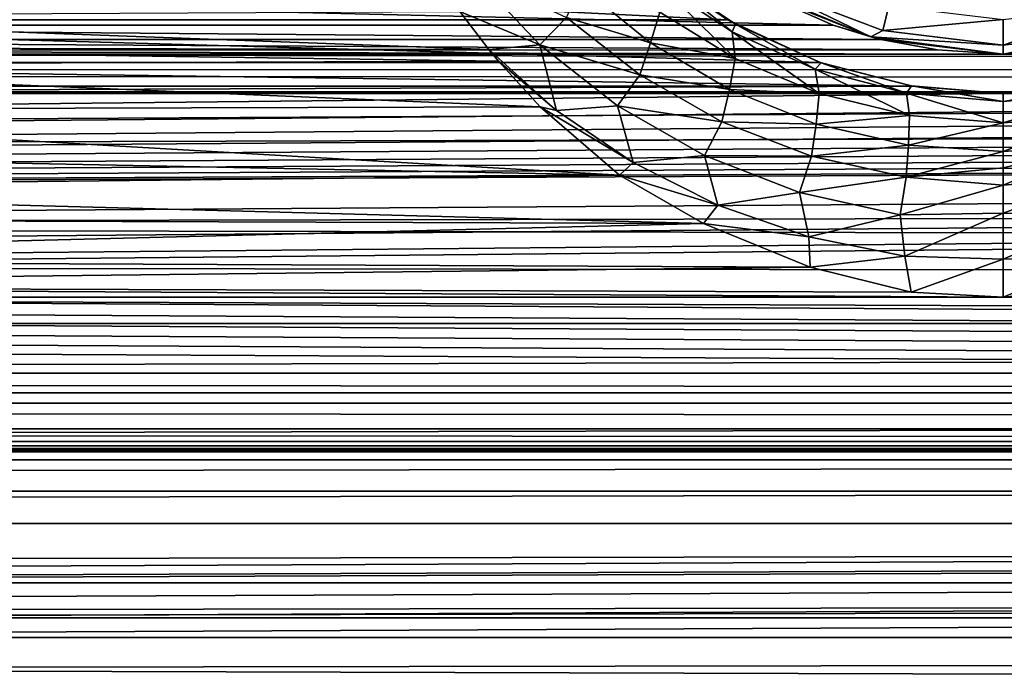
# Model space of a CAD drawing. Header units: metres. Extents: x -95 to 103, y -12 to 12.
# Tile 132 of 256: x -56.7 to -54.2, y -10 to -8.35. Entities that reach past the tile are written whole.
import ezdxf

# ---------------------------------------------------------------- set-up
doc = ezdxf.new("R2010")
doc.units = ezdxf.units.M
doc.layers.add('solid_P74500', color=7, linetype='CONTINUOUS')
doc.layers.add('solid_P74500_01', color=7, linetype='CONTINUOUS')

msp = doc.modelspace()

# ---------------------------------------------------------------- linework, layer by layer
at = {"layer": 'solid_P74500'}
for points in [[(-11.7, -9.123637, 0.5), (-88, -5.05, 0.5), (-88, -9.123637, 0.5)], [(-11.7, -9.123637, 0.5), (-12.2, -5.05, 0.5), (-88, -5.05, 0.5)], [(92.5, -7.774915, 9.787399), (-94.018356, -7.322209, 10.130905), (-94.018356, -8.811388, 8.866197)], [(92.5, -9.19602, 8.466393), (92.5, -7.774915, 9.787399), (-94.018356, -8.811388, 8.866197)], [(-54.90012, -8.352461, -7.904833), (-58.269951, -8.186581, -8.076503), (-58.500992, -8.353099, -7.904159)], [(-54.90012, -8.352461, -7.904833), (-55.130775, -8.185938, -8.077154), (-58.269951, -8.186581, -8.076503)], [(-55.079613, -8.229166, -8.787816), (-55.130775, -8.185938, -8.077154), (-54.90012, -8.352461, -7.904833)], [(-55.376476, -8.415764, -9.21417), (-55.579594, -8.331425, -9.318657), (-55.546673, -8.235857, -9.387654)], [(-55.376476, -8.415764, -9.21417), (-55.546673, -8.235857, -9.387654), (-55.30904, -8.346435, -9.210529)], [(-54.879986, -8.363772, -8.627856), (-55.079613, -8.229166, -8.787816), (-54.90012, -8.352461, -7.904833)], [(-54.887962, -8.382932, -8.750452), (-55.079613, -8.229166, -8.787816), (-54.879986, -8.363772, -8.627856)], [(-55.073193, -8.260941, -8.901859), (-55.079613, -8.229166, -8.787816), (-54.887962, -8.382932, -8.750452)], [(-58.56179, -8.272575, -5.438244), (-54.63176, -8.366207, -5.293069), (-58.768238, -8.366207, -5.293069)], [(-54.824001, -8.280449, -5.426179), (-54.63176, -8.366207, -5.293069), (-58.56179, -8.272575, -5.438244)], [(-55.272934, -8.267124, -9.196605), (-55.095535, -8.411347, -9.031302), (-55.30904, -8.346435, -9.210529)], [(-55.072063, -8.333528, -8.979063), (-55.095535, -8.411347, -9.031302), (-55.272934, -8.267124, -9.196605)], [(-55.073193, -8.260941, -8.901859), (-54.880692, -8.451077, -8.831283), (-55.072063, -8.333528, -8.979063)], [(-55.073193, -8.260941, -8.901859), (-54.887962, -8.382932, -8.750452), (-54.880692, -8.451077, -8.831283)], [(-54.536465, -8.395703, -11.5), (-54.824001, -8.280449, -5.426179), (-54.849998, -8.265833, -11.5)], [(-54.793568, -8.270952, -11.614588), (-54.536465, -8.395703, -11.5), (-54.849998, -8.265833, -11.5)], [(-54.793568, -8.270952, -11.614588), (-54.505669, -8.380139, -11.614588), (-54.536465, -8.395703, -11.5)], [(-54.490101, -8.316991, -11.712049), (-54.505669, -8.380139, -11.614588), (-54.793568, -8.270952, -11.614588)], [(-54.536465, -8.395703, -11.5), (-54.63176, -8.366207, -5.293069), (-54.824001, -8.280449, -5.426179)], [(-54.490101, -8.316991, -11.712049), (-54.200001, -8.352216, -11.712049), (-54.505669, -8.380139, -11.614588)], [(-54.200001, -8.417253, -11.614588), (-54.200001, -8.352216, -11.712049), (-53.909897, -8.316991, -11.712049)], [(-53.894333, -8.380139, -11.614588), (-54.200001, -8.417253, -11.614588), (-53.909897, -8.316991, -11.712049)], [(-55.505951, -8.428061, -9.231348), (-57.887218, -8.422953, -9.236009), (-57.825809, -8.342334, -9.308892)], [(-55.579594, -8.331425, -9.318657), (-55.505951, -8.428061, -9.231348), (-57.825809, -8.342334, -9.308892)], [(-55.376476, -8.415764, -9.21417), (-55.505951, -8.428061, -9.231348), (-55.579594, -8.331425, -9.318657)], [(-55.376476, -8.415764, -9.21417), (-55.30904, -8.346435, -9.210529), (-55.122952, -8.492521, -9.049715)], [(-55.095535, -8.411347, -9.031302), (-55.122952, -8.492521, -9.049715), (-55.30904, -8.346435, -9.210529)], [(-55.072063, -8.333528, -8.979063), (-54.880692, -8.451077, -8.831283), (-55.095535, -8.411347, -9.031302)], [(-58.890484, -8.402635, -5.250264), (-58.768238, -8.366207, -5.293069), (-54.510967, -8.402259, -5.250598)], [(-58.768238, -8.366207, -5.293069), (-54.63176, -8.366207, -5.293069), (-54.510967, -8.402259, -5.250598)], [(-54.664738, -8.460627, -7.788954), (-58.500992, -8.353099, -7.904159), (-58.736813, -8.461158, -7.788376)], [(-54.664738, -8.460627, -7.788954), (-54.90012, -8.352461, -7.904833), (-58.500992, -8.353099, -7.904159)], [(-54.879986, -8.363772, -8.627856), (-54.90012, -8.352461, -7.904833), (-54.664738, -8.460627, -7.788954)], [(-54.887962, -8.382932, -8.750452), (-54.879986, -8.363772, -8.627856), (-54.677387, -8.477635, -8.627125)], [(-54.661911, -8.461604, -8.506887), (-54.879986, -8.363772, -8.627856), (-54.664738, -8.460627, -7.788954)], [(-54.677387, -8.477635, -8.627125), (-54.879986, -8.363772, -8.627856), (-54.661911, -8.461604, -8.506887)], [(-54.536465, -8.395703, -11.5), (-54.510967, -8.402259, -5.250598), (-54.63176, -8.366207, -5.293069)], [(-54.505669, -8.380139, -11.614588), (-54.200001, -8.352216, -11.712049), (-54.200001, -8.417253, -11.614588)], [(-54.887962, -8.382932, -8.750452), (-54.667824, -8.539995, -8.712267), (-54.880692, -8.451077, -8.831283)], [(-54.887962, -8.382932, -8.750452), (-54.677387, -8.477635, -8.627125), (-54.667824, -8.539995, -8.712267)], [(-54.505669, -8.380139, -11.614588), (-54.200001, -8.417253, -11.614588), (-54.536465, -8.395703, -11.5)], [(-54.536465, -8.395703, -11.5), (-54.200001, -8.44, -11.5), (-54.510967, -8.402259, -5.250598)], [(-54.536465, -8.395703, -11.5), (-54.200001, -8.417253, -11.614588), (-54.200001, -8.44, -11.5)], [(-54.200001, -8.44, -11.5), (-54.200001, -8.417253, -11.614588), (-53.894333, -8.380139, -11.614588)], [(-53.863537, -8.395703, -11.5), (-54.200001, -8.44, -11.5), (-53.894333, -8.380139, -11.614588)], [(-53.863537, -8.395703, -11.5), (-54.035107, -8.429509, -5.230221), (-54.200001, -8.44, -5.224123)], [(-53.863537, -8.395703, -11.5), (-54.200001, -8.44, -5.224123), (-54.200001, -8.44, -11.5)], [(-59.035107, -8.429509, -5.230221), (-58.890484, -8.402635, -5.250264), (-54.3671, -8.429217, -5.230403)], [(-58.890484, -8.402635, -5.250264), (-54.510967, -8.402259, -5.250598), (-54.3671, -8.429217, -5.230403)], [(-55.481388, -8.457617, -9.204277), (-57.924213, -8.467185, -9.195476), (-57.887218, -8.422953, -9.236009)], [(-55.505951, -8.428061, -9.231348), (-55.481388, -8.457617, -9.204277), (-57.887218, -8.422953, -9.236009)], [(-55.334362, -8.582737, -9.08629), (-55.505951, -8.428061, -9.231348), (-55.376476, -8.415764, -9.21417)], [(-55.179825, -8.570808, -9.054151), (-55.376476, -8.415764, -9.21417), (-55.122952, -8.492521, -9.049715)], [(-55.334362, -8.582737, -9.08629), (-55.376476, -8.415764, -9.21417), (-55.179825, -8.570808, -9.054151)], [(-55.095535, -8.411347, -9.031302), (-54.895077, -8.529416, -8.885978), (-55.122952, -8.492521, -9.049715)], [(-54.880692, -8.451077, -8.831283), (-54.895077, -8.529416, -8.885978), (-55.095535, -8.411347, -9.031302)], [(-54.200001, -8.44, -11.5), (-54.3671, -8.429217, -5.230403), (-54.510967, -8.402259, -5.250598)], [(-13, -8.49261, -5.204592), (-87, -8.469423, -5.211133), (-59.200001, -8.44, -5.224123)], [(-59.200001, -8.44, -5.224123), (-59.035107, -8.429509, -5.230221), (-54.200001, -8.44, -5.224123)], [(-13, -8.49261, -5.204592), (-59.200001, -8.44, -5.224123), (-54.200001, -8.44, -5.224123)], [(-59.035107, -8.429509, -5.230221), (-54.3671, -8.429217, -5.230403), (-54.200001, -8.44, -5.224123)], [(-55.334362, -8.582737, -9.08629), (-55.481388, -8.457617, -9.204277), (-55.505951, -8.428061, -9.231348)], [(-54.880692, -8.451077, -8.831283), (-54.667824, -8.539995, -8.712267), (-54.895077, -8.529416, -8.885978)], [(-54.200001, -8.44, -11.5), (-54.200001, -8.44, -5.224123), (-54.3671, -8.429217, -5.230403)], [(-54.200001, -8.44, -5.224123), (-54.035107, -8.429509, -5.230221), (-49.200001, -8.44, -5.224123)], [(-13, -8.49261, -5.204592), (-54.200001, -8.44, -5.224123), (-49.200001, -8.44, -5.224123)], [(-87, -8.469423, -5.211133), (-13.004552, -8.535221, -5.2), (-87, -8.535221, -5.2)], [(-87, -8.469423, -5.211133), (-13, -8.49261, -5.204592), (-13.004552, -8.535221, -5.2)], [(-54.43079, -8.520817, -7.723062), (-58.736813, -8.461158, -7.788376), (-58.970142, -8.520978, -7.722884)], [(-54.43079, -8.520817, -7.723062), (-54.664738, -8.460627, -7.788954), (-58.736813, -8.461158, -7.788376)], [(-55.375607, -8.57342, -9.096509), (-58.033504, -8.581623, -9.08877), (-57.924213, -8.467185, -9.195476)], [(-55.481388, -8.457617, -9.204277), (-55.375607, -8.57342, -9.096509), (-57.924213, -8.467185, -9.195476)], [(-55.334362, -8.582737, -9.08629), (-55.375607, -8.57342, -9.096509), (-55.481388, -8.457617, -9.204277)], [(-54.677387, -8.477635, -8.627125), (-54.661911, -8.461604, -8.506887), (-54.44521, -8.5386, -8.54451)], [(-54.661911, -8.461604, -8.506887), (-54.664738, -8.460627, -7.788954), (-54.43079, -8.520817, -7.723062)], [(-54.432968, -8.52048, -8.433437), (-54.661911, -8.461604, -8.506887), (-54.43079, -8.520817, -7.723062)], [(-54.44521, -8.5386, -8.54451), (-54.661911, -8.461604, -8.506887), (-54.432968, -8.52048, -8.433437)], [(-55.179825, -8.570808, -9.054151), (-55.122952, -8.492521, -9.049715), (-54.9142, -8.611403, -8.909094)], [(-54.895077, -8.529416, -8.885978), (-54.9142, -8.611403, -8.909094), (-55.122952, -8.492521, -9.049715)], [(-54.677387, -8.477635, -8.627125), (-54.438374, -8.595595, -8.633581), (-54.667824, -8.539995, -8.712267)], [(-54.677387, -8.477635, -8.627125), (-54.44521, -8.5386, -8.54451), (-54.438374, -8.595595, -8.633581)], [(-54.43079, -8.520817, -7.723062), (-58.970142, -8.520978, -7.722884), (-59.200001, -8.54, -7.701844)], [(-54.200001, -8.54, -7.701844), (-54.43079, -8.520817, -7.723062), (-59.200001, -8.54, -7.701844)], [(-54.44521, -8.5386, -8.54451), (-54.432968, -8.52048, -8.433437), (-54.200027, -8.559691, -8.514862)], [(-54.432968, -8.52048, -8.433437), (-54.43079, -8.520817, -7.723062), (-54.200001, -8.54, -7.701844)], [(-54.200005, -8.54, -8.407996), (-54.432968, -8.52048, -8.433437), (-54.200001, -8.54, -7.701844)], [(-54.200027, -8.559691, -8.514862), (-54.432968, -8.52048, -8.433437), (-54.200005, -8.54, -8.407996)], [(-53.967621, -8.520579, -8.433331), (-54.200027, -8.559691, -8.514862), (-54.200005, -8.54, -8.407996)], [(-53.954025, -8.53842, -8.544811), (-54.200027, -8.559691, -8.514862), (-53.967621, -8.520579, -8.433331)], [(-53.967621, -8.520579, -8.433331), (-54.200005, -8.54, -8.407996), (-53.970142, -8.520978, -7.722884)], [(-54.200005, -8.54, -8.407996), (-54.200001, -8.54, -7.701844), (-53.970142, -8.520978, -7.722884)], [(-49.43079, -8.520817, -7.723062), (-53.970142, -8.520978, -7.722884), (-54.200001, -8.54, -7.701844)], [(-49.200001, -8.54, -7.701844), (-49.43079, -8.520817, -7.723062), (-54.200001, -8.54, -7.701844)], [(-54.200001, -8.54, -7.701844), (-59.200001, -8.54, -7.701844), (-92.5, -8.938029, -7.235831)], [(-49.200001, -8.54, -7.701844), (-54.200001, -8.54, -7.701844), (-92.5, -8.938029, -7.235831)], [(-44.200001, -8.54, -7.701844), (-49.200001, -8.54, -7.701844), (-92.5, -8.938029, -7.235831)], [(-39.200001, -8.54, -7.701844), (-44.200001, -8.54, -7.701844), (-92.5, -8.938029, -7.235831)], [(-34.200001, -8.54, -7.701844), (-39.200001, -8.54, -7.701844), (-92.5, -8.938029, -7.235831)], [(-29.200001, -8.54, -7.701844), (-34.200001, -8.54, -7.701844), (-92.5, -8.938029, -7.235831)], [(-24.200001, -8.54, -7.701844), (-29.200001, -8.54, -7.701844), (-92.5, -8.938029, -7.235831)], [(-19.200001, -8.54, -7.701844), (-24.200001, -8.54, -7.701844), (-92.5, -8.938029, -7.235831)], [(-13.004552, -8.535221, -5.2), (-86.974579, -8.906824, -5.2), (-87, -8.75, -5.2)], [(-87, -8.535221, -5.2), (-13.004552, -8.535221, -5.2), (-87, -8.75, -5.2)], [(-13.004552, -8.535221, -5.2), (-86.903786, -9.044609, -5.2), (-86.974579, -8.906824, -5.2)], [(-13.004552, -8.535221, -5.2), (-86.794609, -9.153783, -5.2), (-86.903786, -9.044609, -5.2)], [(-13.004552, -8.535221, -5.2), (-86.656822, -9.224581, -5.2), (-86.794609, -9.153783, -5.2)], [(-13.004552, -8.535221, -5.2), (-86.5, -9.25, -5.2), (-86.656822, -9.224581, -5.2)], [(-13.004552, -8.535221, -5.2), (-13.8, -9.25, -5.2), (-86.5, -9.25, -5.2)], [(-54.895077, -8.529416, -8.885978), (-54.674892, -8.617235, -8.769883), (-54.9142, -8.611403, -8.909094)], [(-54.667824, -8.539995, -8.712267), (-54.674892, -8.617235, -8.769883), (-54.895077, -8.529416, -8.885978)], [(-54.667824, -8.539995, -8.712267), (-54.438374, -8.595595, -8.633581), (-54.674892, -8.617235, -8.769883)], [(-54.44521, -8.5386, -8.54451), (-54.200039, -8.614133, -8.60544), (-54.438374, -8.595595, -8.633581)], [(-54.44521, -8.5386, -8.54451), (-54.200027, -8.559691, -8.514862), (-54.200039, -8.614133, -8.60544)], [(-53.954025, -8.53842, -8.544811), (-54.200039, -8.614133, -8.60544), (-54.200027, -8.559691, -8.514862)], [(-53.960819, -8.595482, -8.63387), (-54.200039, -8.614133, -8.60544), (-53.954025, -8.53842, -8.544811)], [(-55.375607, -8.57342, -9.096509), (-55.174393, -8.747142, -8.929586), (-58.033504, -8.581623, -9.08877)], [(-55.139618, -8.715277, -8.9551), (-55.174393, -8.747142, -8.929586), (-55.375607, -8.57342, -9.096509)], [(-55.139618, -8.715277, -8.9551), (-55.375607, -8.57342, -9.096509), (-55.334362, -8.582737, -9.08629)], [(-55.139618, -8.715277, -8.9551), (-55.334362, -8.582737, -9.08629), (-55.179825, -8.570808, -9.054151)], [(-54.9589, -8.69728, -8.914377), (-55.179825, -8.570808, -9.054151), (-54.9142, -8.611403, -8.909094)], [(-55.139618, -8.715277, -8.9551), (-55.179825, -8.570808, -9.054151), (-54.9589, -8.69728, -8.914377)], [(-55.174393, -8.747142, -8.929586), (-58.156769, -8.687735, -8.987395), (-58.033504, -8.581623, -9.08877)], [(-54.438374, -8.595595, -8.633581), (-54.440762, -8.671068, -8.693859), (-54.674892, -8.617235, -8.769883)], [(-54.438374, -8.595595, -8.633581), (-54.200039, -8.614133, -8.60544), (-54.440762, -8.671068, -8.693859)], [(-53.960819, -8.595482, -8.63387), (-54.200043, -8.68701, -8.66605), (-54.200039, -8.614133, -8.60544)], [(-53.960819, -8.595482, -8.63387), (-53.958378, -8.670999, -8.694133), (-54.200043, -8.68701, -8.66605)], [(-54.9589, -8.69728, -8.914377), (-54.9142, -8.611403, -8.909094), (-54.686546, -8.699146, -8.797515)], [(-54.674892, -8.617235, -8.769883), (-54.686546, -8.699146, -8.797515), (-54.9142, -8.611403, -8.909094)], [(-54.674892, -8.617235, -8.769883), (-54.440762, -8.671068, -8.693859), (-54.686546, -8.699146, -8.797515)], [(-54.200039, -8.614133, -8.60544), (-54.200043, -8.68701, -8.66605), (-54.440762, -8.671068, -8.693859)], [(-54.440762, -8.671068, -8.693859), (-54.446114, -8.752465, -8.724987), (-54.686546, -8.699146, -8.797515)], [(-54.440762, -8.671068, -8.693859), (-54.200043, -8.68701, -8.66605), (-54.446114, -8.752465, -8.724987)], [(-53.958378, -8.670999, -8.694133), (-54.200039, -8.772498, -8.7003), (-54.200043, -8.728683, -8.68658)], [(-53.958378, -8.670999, -8.694133), (-54.200043, -8.728683, -8.68658), (-54.200043, -8.68701, -8.66605)], [(-53.958378, -8.670999, -8.694133), (-53.953144, -8.752413, -8.725206), (-54.200039, -8.772498, -8.7003)], [(-55.174393, -8.747142, -8.929586), (-58.28476, -8.781248, -8.896049), (-58.156769, -8.687735, -8.987395)], [(-54.924988, -8.823381, -8.842313), (-55.139618, -8.715277, -8.9551), (-54.9589, -8.69728, -8.914377)], [(-54.717514, -8.790927, -8.803621), (-54.9589, -8.69728, -8.914377), (-54.686546, -8.699146, -8.797515)], [(-54.924988, -8.823381, -8.842313), (-54.9589, -8.69728, -8.914377), (-54.717514, -8.790927, -8.803621)], [(-54.717514, -8.790927, -8.803621), (-54.686546, -8.699146, -8.797515), (-54.446114, -8.752465, -8.724987)], [(-54.200043, -8.68701, -8.66605), (-54.200043, -8.728683, -8.68658), (-54.446114, -8.752465, -8.724987)], [(-54.924988, -8.823381, -8.842313), (-55.174393, -8.747142, -8.929586), (-55.139618, -8.715277, -8.9551)], [(-55.174393, -8.747142, -8.929586), (-54.960915, -8.870137, -8.807421), (-58.28476, -8.781248, -8.896049)], [(-54.924988, -8.823381, -8.842313), (-54.960915, -8.870137, -8.807421), (-55.174393, -8.747142, -8.929586)], [(-54.200043, -8.728683, -8.68658), (-54.200039, -8.772498, -8.7003), (-54.446114, -8.752465, -8.724987)], [(-54.462006, -8.848065, -8.731741), (-54.717514, -8.790927, -8.803621), (-54.446114, -8.752465, -8.724987)], [(-54.462006, -8.848065, -8.731741), (-54.446114, -8.752465, -8.724987), (-54.200039, -8.772498, -8.7003)], [(-54.200035, -8.844003, -8.707972), (-54.462006, -8.848065, -8.731741), (-54.200039, -8.772498, -8.7003)], [(-53.953144, -8.752413, -8.725206), (-54.200035, -8.844003, -8.707972), (-54.200039, -8.772498, -8.7003)], [(-53.953144, -8.752413, -8.725206), (-53.938259, -8.847549, -8.731836), (-54.200035, -8.844003, -8.707972)], [(-54.960915, -8.870137, -8.807421), (-58.407516, -8.857625, -8.820004), (-58.28476, -8.781248, -8.896049)], [(-54.693436, -8.903597, -8.754374), (-54.924988, -8.823381, -8.842313), (-54.717514, -8.790927, -8.803621)], [(-54.693436, -8.903597, -8.754374), (-54.717514, -8.790927, -8.803621), (-54.462006, -8.848065, -8.731741)], [(92.5, -9.19602, 8.466393), (-94.018356, -8.811388, 8.866197), (-94.018356, -10.085306, 7.38489)], [(-54.693436, -8.903597, -8.754374), (-54.960915, -8.870137, -8.807421), (-54.924988, -8.823381, -8.842313)], [(-54.449764, -8.952868, -8.698053), (-54.693436, -8.903597, -8.754374), (-54.462006, -8.848065, -8.731741)], [(-54.449764, -8.952868, -8.698053), (-54.462006, -8.848065, -8.731741), (-54.200035, -8.844003, -8.707972)], [(-54.200016, -8.960383, -8.682776), (-54.449764, -8.952868, -8.698053), (-54.200035, -8.844003, -8.707972)], [(-53.938259, -8.847549, -8.731836), (-54.200016, -8.960383, -8.682776), (-54.200035, -8.844003, -8.707972)], [(-53.938259, -8.847549, -8.731836), (-53.948284, -8.951936, -8.6988), (-54.200016, -8.960383, -8.682776)], [(-54.960915, -8.870137, -8.807421), (-58.643345, -8.963305, -8.712586), (-58.407516, -8.857625, -8.820004)], [(-54.960915, -8.870137, -8.807421), (-54.690502, -8.980884, -8.694466), (-58.643345, -8.963305, -8.712586)], [(-54.693436, -8.903597, -8.754374), (-54.690502, -8.980884, -8.694466), (-54.960915, -8.870137, -8.807421)], [(-54.449764, -8.952868, -8.698053), (-54.690502, -8.980884, -8.694466), (-54.693436, -8.903597, -8.754374)], [(-92.5, -8.938029, 7.235831), (92.5, -9.616708, 6.306391), (-90.699997, -9.902672, 5.846973)], [(-53.948284, -8.951936, -8.6988), (-54.199993, -9.057376, -8.614751), (-54.200016, -8.960383, -8.682776)], [(-53.948284, -8.951936, -8.6988), (-53.90691, -9.029273, -8.644202), (-54.199993, -9.057376, -8.614751)], [(-54.690502, -8.980884, -8.694466), (-58.90691, -9.029273, -8.644202), (-58.643345, -8.963305, -8.712586)], [(-54.449764, -8.952868, -8.698053), (-54.433777, -9.044366, -8.628409), (-54.690502, -8.980884, -8.694466)], [(-54.200016, -8.960383, -8.682776), (-54.433777, -9.044366, -8.628409), (-54.449764, -8.952868, -8.698053)], [(-54.200016, -8.960383, -8.682776), (-54.199993, -9.057376, -8.614751), (-54.433777, -9.044366, -8.628409)], [(-54.690502, -8.980884, -8.694466), (-54.433777, -9.044366, -8.628409), (-58.90691, -9.029273, -8.644202)], [(-54.199993, -9.057376, -8.614751), (-59.199993, -9.057376, -8.614751), (-58.90691, -9.029273, -8.644202)], [(-54.433777, -9.044366, -8.628409), (-54.199993, -9.057376, -8.614751), (-58.90691, -9.029273, -8.644202)], [(-49.199993, -9.057376, -8.614751), (-54.199993, -9.057376, -8.614751), (-53.90691, -9.029273, -8.644202)], [(-84.199997, -9.057376, -8.614751), (92.5, -9.986317, -7.516822), (-94.018356, -10.176115, -7.259248)], [(-79.199997, -9.057376, -8.614751), (92.5, -9.986317, -7.516822), (-84.199997, -9.057376, -8.614751)], [(-74.199997, -9.057376, -8.614751), (92.5, -9.986317, -7.516822), (-79.199997, -9.057376, -8.614751)], [(-69.199997, -9.057376, -8.614751), (92.5, -9.986317, -7.516822), (-74.199997, -9.057376, -8.614751)], [(-64.199997, -9.057376, -8.614751), (92.5, -9.986317, -7.516822), (-69.199997, -9.057376, -8.614751)], [(-59.199993, -9.057376, -8.614751), (92.5, -9.986317, -7.516822), (-64.199997, -9.057376, -8.614751)], [(-54.199993, -9.057376, -8.614751), (92.5, -9.986317, -7.516822), (-59.199993, -9.057376, -8.614751)], [(-49.199993, -9.057376, -8.614751), (92.5, -9.986317, -7.516822), (-54.199993, -9.057376, -8.614751)], [(-88.085258, -9.300235, 0.489568), (-11.7, -9.123637, 0.5), (-88, -9.123637, 0.5)], [(-88.085258, -9.300235, 0.489568), (-11.614721, -9.300276, 0.489563), (-11.7, -9.123637, 0.5)], [(92.5, -9.175047, -6.932167), (-90.699997, -9.902672, -5.846973), (-90.699997, -9.963224, -5.743184)], [(92.5, -9.175047, -6.932167), (-90.699997, -9.963224, -5.743184), (-90.699997, -10.02269, -5.638767)], [(92.5, -10.126506, -5.449756), (92.5, -9.175047, -6.932167), (-90.699997, -10.02269, -5.638767)], [(92.5, -10.38695, 6.954059), (92.5, -9.19602, 8.466393), (-94.018356, -10.085306, 7.38489)], [(-13.8, -9.326391, -5.184836), (-86.5, -9.326537, -5.184776), (-86.5, -9.25, -5.2)], [(-13.8, -9.326391, -5.184836), (-86.5, -9.25, -5.2), (-13.8, -9.25, -5.2)], [(-88.164124, -9.470113, 0.459436), (-11.614721, -9.300276, 0.489563), (-88.085258, -9.300235, 0.489568)], [(-88.164124, -9.470113, 0.459436), (-11.535846, -9.470181, 0.45942), (-11.614721, -9.300276, 0.489563)], [(-13.8, -9.326391, -5.184836), (-13.8, -9.391366, -5.141477), (-86.5, -9.326537, -5.184776)], [(-13.8, -9.391366, -5.141477), (-86.5, -9.391477, -5.141366), (-86.5, -9.326537, -5.184776)], [(-13.8, -9.391366, -5.141477), (-13.8, -9.434776, -5.076537), (-86.5, -9.391477, -5.141366)], [(-13.8, -9.434776, -5.076537), (-86.5, -9.434836, -5.076392), (-86.5, -9.391477, -5.141366)], [(-13.8, -9.423205, -4.3), (-12.775, -9.55, -4.3), (-87.224998, -9.55, -4.3)], [(-86.5, -9.423205, -4.3), (-13.8, -9.423205, -4.3), (-87.224998, -9.55, -4.3)], [(-86.5, -9.443222, -4.348375), (-13.8, -9.423205, -4.3), (-86.5, -9.423205, -4.3)], [(-86.5, -9.443222, -4.348375), (-13.8, -9.443222, -4.348375), (-13.8, -9.423205, -4.3)], [(-13.8, -9.434776, -5.076537), (-13.8, -9.45, -5), (-86.5, -9.434836, -5.076392)], [(-13.8, -9.45, -5), (-86.5, -9.45, -5), (-86.5, -9.434836, -5.076392)], [(-86.5, -9.45, -4.4), (-13.8, -9.45, -4.4), (-13.8, -9.443222, -4.348375)], [(-86.5, -9.443222, -4.348375), (-86.5, -9.45, -4.4), (-13.8, -9.443222, -4.348375)], [(-13.8, -9.45, -5), (-13.8, -9.45, -4.4), (-86.5, -9.45, -4.4)], [(-13.8, -9.45, -5), (-86.5, -9.45, -4.4), (-86.5, -9.45, -5)], [(-88.236885, -9.631284, 0.411487), (-11.535846, -9.470181, 0.45942), (-88.164124, -9.470113, 0.459436)], [(-88.236885, -9.631284, 0.411487), (-11.46308, -9.631365, 0.411458), (-11.535846, -9.470181, 0.45942)], [(-12.775, -9.55, -5.5), (-12.775, -9.87117, -5.5), (-87.224998, -9.87117, -5.5)], [(-87.224998, -9.55, -5.5), (-12.775, -9.55, -5.5), (-87.224998, -9.87117, -5.5)], [(-87.224998, -9.55, -5.5), (-12.775, -9.55, -4.3), (-12.775, -9.55, -5.5)], [(-87.224998, -9.55, -4.3), (-12.775, -9.55, -4.3), (-87.224998, -9.55, -5.5)], [(92.5, -9.616708, 6.306391), (92.5, -10.463505, 4.76959), (-90.699997, -9.902672, 5.846973)], [(-88.303978, -9.782135, 0.347731), (-11.46308, -9.631365, 0.411458), (-88.236885, -9.631284, 0.411487)], [(-88.303978, -9.782135, 0.347731), (-11.395987, -9.782215, 0.347692), (-11.46308, -9.631365, 0.411458)], [(-88.362328, -9.921436, 0.270243), (-11.395987, -9.782215, 0.347692), (-88.303978, -9.782135, 0.347731)], [(-88.362328, -9.921436, 0.270243), (-11.337641, -9.921508, 0.270198), (-11.395987, -9.782215, 0.347692)], [(-87.224998, -9.87117, -5.5), (-11.2, -10.280066, -4.691507), (-88.5, -9.900005, -5.447926)], [(-87.224998, -9.87117, -5.5), (-12.775, -9.87117, -5.5), (-11.2, -10.280066, -4.691507)], [(-11.2, -10.623637, -3.850758), (-88.5, -10.623637, -3.850758), (-88.5, -9.900005, -5.447926)], [(-11.2, -10.280066, -4.691507), (-11.2, -10.623637, -3.850758), (-88.5, -9.900005, -5.447926)], [(92.5, -10.463505, 4.76959), (-90.699997, -9.963224, 5.743184), (-90.699997, -9.902672, 5.846973)], [(-88.410934, -10.048374, 0.181043), (-11.337641, -9.921508, 0.270198), (-88.362328, -9.921436, 0.270243)], [(-88.410934, -10.048374, 0.181043), (-11.289042, -10.048432, 0.180996), (-11.337641, -9.921508, 0.270198)], [(92.5, -10.463505, 4.76959), (-90.699997, -10.02269, 5.638767), (-90.699997, -9.963224, 5.743184)], [(92.5, -9.986317, -7.516822), (92.5, -11.024819, -5.890442), (-94.018356, -10.176115, -7.259248)]]:
    msp.add_3dface(points, dxfattribs=at)
at = {"layer": 'solid_P74500_01'}
for points in [[(-92.5, -7.786848, 8.461917), (92.5, -7.269713, 8.910396), (92.5, -8.547155, 7.693748)], [(-92.5, -8.938029, 7.235831), (-92.5, -7.786848, 8.461917), (92.5, -8.547155, 7.693748)], [(-92.5, -8.938029, -7.235831), (92.5, -9.175047, -6.932167), (92.5, -8.011712, -8.249903)], [(-19.200001, -8.54, -7.701844), (-92.5, -8.938029, -7.235831), (92.5, -8.011712, -8.249903)], [(-92.5, -8.938029, 7.235831), (92.5, -8.547155, 7.693748), (92.5, -9.616708, 6.306391)], [(-92.5, -8.938029, -7.235831), (-92.5, -9.902672, -5.846973), (92.5, -9.175047, -6.932167)], [(-92.5, -9.902672, -5.846973), (-90.699997, -9.902672, -5.846973), (92.5, -9.175047, -6.932167)]]:
    msp.add_3dface(points, dxfattribs=at)

doc.saveas('drawing.dxf')
